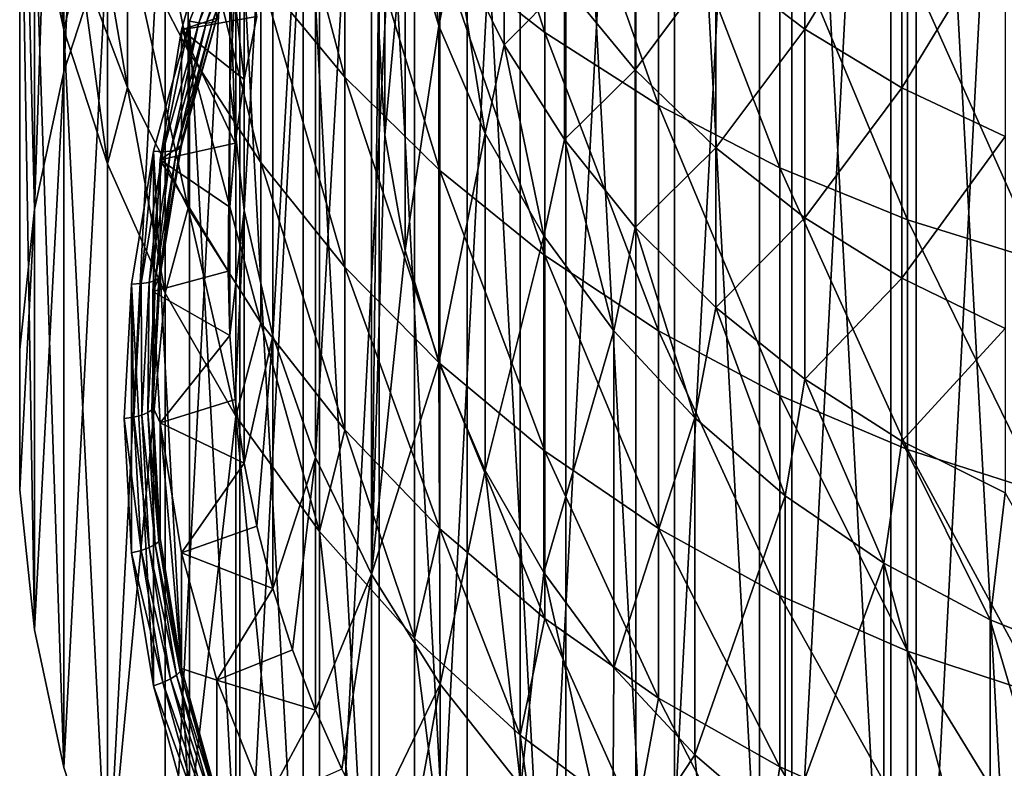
# Model space of a CAD drawing. Header units: metres. Extents: x -22 to 72, y -222 to 22.
# Tile 3 of 256: x -12 to -4, y -213 to -207. Entities that reach past the tile are written whole.
import ezdxf

# ---------------------------------------------------------------- set-up
doc = ezdxf.new("R2010")
doc.units = ezdxf.units.M
doc.layers.add('solid_509499_SW0002', color=7, linetype='CONTINUOUS')

msp = doc.modelspace()

# ---------------------------------------------------------------- linework, layer by layer
at = {"layer": 'solid_509499_SW0002'}
for points in [[(-4.732205, -220.950424, 232.51416), (-4.732205, -199.69751, 226.620209), (-3.59238, -199.290726, 226.507401)], [(-3.59238, -221.357208, 232.626968), (-4.732205, -220.950424, 232.51416), (-3.59238, -199.290726, 226.507401)], [(-5.823562, -220.43457, 232.371094), (-5.823562, -200.213364, 226.76326), (-4.732205, -199.69751, 226.620209)], [(-4.732205, -220.950424, 232.51416), (-5.823562, -220.43457, 232.371094), (-4.732205, -199.69751, 226.620209)], [(-11.616932, -207.425552, 228.763382), (-11.616925, -201.279053, 250.92688), (-11.253026, -200.161392, 250.616928)], [(-11.616932, -207.425552, 228.763382), (-11.253026, -200.161392, 250.616928), (-11.25301, -206.307846, 228.453415)], [(-3.434245, -220.499939, 232.424606), (-3.434245, -200.129776, 226.775452), (-4.520238, -200.531494, 226.886856)], [(-6.855214, -219.814926, 232.199265), (-6.855214, -200.833008, 226.935104), (-5.823562, -200.213364, 226.76326)], [(-5.823562, -220.43457, 232.371094), (-6.855214, -219.814926, 232.199265), (-5.823562, -200.213364, 226.76326)], [(-4.520238, -220.098236, 232.313202), (-4.520238, -200.531494, 226.886856), (-5.556703, -201.04039, 227.027985)], [(-3.434245, -220.499939, 232.424606), (-4.520238, -200.531494, 226.886856), (-4.520238, -220.098236, 232.313202)], [(-7.816522, -219.09787, 232.000397), (-7.816522, -201.550064, 227.133957), (-6.855214, -200.833008, 226.935104)], [(-6.855214, -219.814926, 232.199265), (-7.816522, -219.09787, 232.000397), (-6.855214, -200.833008, 226.935104)], [(-5.556703, -219.58934, 232.172073), (-5.556703, -201.04039, 227.027985), (-6.532316, -201.650909, 227.197296)], [(-4.520238, -220.098236, 232.313202), (-5.556703, -201.04039, 227.027985), (-5.556703, -219.58934, 232.172073)], [(-11.861629, -208.572983, 229.081589), (-11.86162, -202.426437, 251.245071), (-11.616925, -201.279053, 250.92688)], [(-11.861629, -208.572983, 229.081589), (-11.616925, -201.279053, 250.92688), (-11.616932, -207.425552, 228.763382)], [(-8.697567, -218.290833, 231.776581), (-8.697567, -202.357117, 227.357773), (-7.816522, -201.550064, 227.133957)], [(-7.816522, -219.09787, 232.000397), (-8.697567, -218.290833, 231.776581), (-7.816522, -201.550064, 227.133957)], [(-6.532316, -218.978806, 232.002747), (-6.532316, -201.650909, 227.197296), (-7.436329, -202.356354, 227.392944)], [(-5.556703, -219.58934, 232.172073), (-6.532316, -201.650909, 227.197296), (-6.532316, -218.978806, 232.002747)], [(-9.055966, -202.356857, 240.329483), (-9.055966, -211.610123, 242.895645), (-9.521989, -210.639481, 242.626465)], [(-9.055966, -202.356857, 240.329483), (-9.521989, -210.639481, 242.626465), (-9.521989, -203.327499, 240.598663)], [(-9.489309, -217.4021, 231.530121), (-9.489309, -203.24585, 227.604248), (-8.697567, -202.357117, 227.357773)], [(-8.697567, -218.290833, 231.776581), (-9.489309, -217.4021, 231.530121), (-8.697567, -202.357117, 227.357773)], [(-9.055966, -202.356857, 240.329483), (-9.000001, -206.98349, 241.612564), (-9.055966, -211.610123, 242.895645)], [(-7.436329, -218.273376, 231.807114), (-7.436329, -202.356354, 227.392944), (-8.25888, -203.148987, 227.612747)], [(-6.532316, -218.978806, 232.002747), (-7.436329, -202.356354, 227.392944), (-7.436329, -218.273376, 231.807114)], [(-11.861629, -208.572983, 229.081589), (-11.984598, -203.591797, 251.568253), (-11.86162, -202.426437, 251.245071)], [(-8.25888, -217.480743, 231.587296), (-8.25888, -203.148987, 227.612747), (-8.990954, -204.020142, 227.854355)], [(-7.436329, -218.273376, 231.807114), (-8.25888, -203.148987, 227.612747), (-8.25888, -217.480743, 231.587296)], [(-10.183717, -216.440704, 231.263504), (-10.183717, -204.207245, 227.870865), (-9.489309, -203.24585, 227.604248)], [(-9.489309, -217.4021, 231.530121), (-10.183717, -216.440704, 231.263504), (-9.489309, -203.24585, 227.604248)], [(-9.521989, -203.327499, 240.598663), (-9.521989, -210.639481, 242.626465), (-9.876399, -209.625885, 242.345367)], [(-9.521989, -203.327499, 240.598663), (-9.876399, -209.625885, 242.345367), (-9.876399, -204.341095, 240.879761)], [(-11.984599, -210.909607, 229.729599), (-11.984598, -204.763168, 251.893112), (-11.984598, -203.591797, 251.568253)], [(-11.984599, -209.738327, 229.40477), (-11.984598, -203.591797, 251.568253), (-11.861629, -208.572983, 229.081589)], [(-11.984599, -210.909607, 229.729599), (-11.984598, -203.591797, 251.568253), (-11.984599, -209.738327, 229.40477)], [(-8.990954, -216.609589, 231.345703), (-8.990954, -204.020142, 227.854355), (-9.624503, -204.960236, 228.115067)], [(-8.25888, -217.480743, 231.587296), (-8.990954, -204.020142, 227.854355), (-8.990954, -216.609589, 231.345703)], [(-10.773621, -215.416565, 230.979477), (-10.773621, -205.231384, 228.154877), (-10.183717, -204.207245, 227.870865)], [(-10.183717, -216.440704, 231.263504), (-10.773621, -215.416565, 230.979477), (-10.183717, -204.207245, 227.870865)], [(-9.876399, -204.341095, 240.879761), (-9.876399, -209.625885, 242.345367), (-10.114983, -208.581375, 242.055695)], [(-9.876399, -204.341095, 240.879761), (-10.114983, -208.581375, 242.055695), (-10.114983, -205.385605, 241.169434)], [(-7.61272, -207.099518, 268.403503), (-7.61272, -205.023544, 271.684753), (-8.485281, -204.369446, 271.240265)], [(-8.485281, -206.417709, 268.002808), (-7.61272, -207.099518, 268.403503), (-8.485281, -204.369446, 271.240265)], [(-11.861629, -212.074951, 230.05278), (-11.984598, -204.763168, 251.893112), (-11.984599, -210.909607, 229.729599)], [(-11.861629, -212.074951, 230.05278), (-11.86162, -205.928528, 252.216293), (-11.984598, -204.763168, 251.893112)], [(-10.583055, -207.252441, 260.058563), (-10.583055, -205.722488, 263.367737), (-11.086555, -204.771362, 262.889557)], [(-11.086555, -206.272049, 259.643707), (-10.583055, -207.252441, 260.058563), (-11.086555, -204.771362, 262.889557)], [(-9.276126, -207.470032, 264.246277), (-9.276126, -205.665451, 267.560669), (-9.977635, -204.849976, 267.081421)], [(-9.977635, -206.624939, 263.821411), (-9.276126, -207.470032, 264.246277), (-9.977635, -204.849976, 267.081421)], [(-9.624503, -215.669479, 231.084991), (-9.624503, -204.960236, 228.115067), (-10.152619, -205.95903, 228.392044)], [(-8.990954, -216.609589, 231.345703), (-9.624503, -204.960236, 228.115067), (-9.624503, -215.669479, 231.084991)], [(-6.666843, -207.7043, 268.758972), (-6.666843, -205.603775, 272.079041), (-7.61272, -205.023544, 271.684753)], [(-7.61272, -207.099518, 268.403503), (-6.666843, -207.7043, 268.758972), (-7.61272, -205.023544, 271.684753)], [(-8.943407, -207.954544, 241.881866), (-9.000001, -206.98349, 241.612564), (-8.94341, -205.148514, 251.999969)], [(-8.943407, -207.954544, 241.881866), (-8.94341, -205.148514, 251.999969), (-8.774351, -206.107346, 252.265884)], [(-11.086555, -207.557037, 256.30658), (-11.086555, -206.272049, 259.643707), (-11.483284, -205.250931, 259.211609)], [(-11.483284, -206.509811, 255.942245), (-11.086555, -207.557037, 256.30658), (-11.483284, -205.250931, 259.211609)], [(-11.25301, -214.340103, 230.680954), (-11.25301, -206.307846, 228.453415), (-10.773621, -205.231384, 228.154877)], [(-10.773621, -215.416565, 230.979477), (-11.25301, -214.340103, 230.680954), (-10.773621, -205.231384, 228.154877)], [(-5.446568, -207.06987, 264.045105), (-6.189295, -206.506226, 263.761719), (-5.446568, -205.279312, 267.33374)], [(-5.446568, -207.06987, 264.045105), (-5.446568, -205.279312, 267.33374), (-4.639985, -205.750793, 267.61084)], [(-11.86162, -205.928528, 252.216293), (-11.616925, -207.075928, 252.534485), (-11.769423, -205.430908, 255.56691)], [(-11.616925, -207.075928, 252.534485), (-11.483284, -206.509811, 255.942245), (-11.769423, -205.430908, 255.56691)], [(-10.114983, -205.385605, 241.169434), (-10.234968, -206.448776, 241.464279), (-10.114984, -207.490112, 233.580841)], [(-10.114983, -205.385605, 241.169434), (-10.114983, -208.581375, 242.055695), (-10.234968, -207.518204, 241.760849)], [(-10.114983, -205.385605, 241.169434), (-10.234968, -207.518204, 241.760849), (-10.234968, -206.448776, 241.464279)], [(-10.114983, -205.385605, 241.169434), (-10.114984, -207.490112, 233.580841), (-10.010345, -206.964615, 233.435104)], [(-8.49495, -207.041885, 252.525055), (-8.774351, -206.107346, 252.265884), (-8.67195, -205.493866, 255.588806)], [(-8.49495, -207.041885, 252.525055), (-8.67195, -205.493866, 255.588806), (-8.36079, -206.366089, 255.892242)], [(-5.656761, -208.226257, 269.065735), (-5.656761, -206.104523, 272.419312), (-6.666843, -205.603775, 272.079041)], [(-6.666843, -207.7043, 268.758972), (-5.656761, -208.226257, 269.065735), (-6.666843, -205.603775, 272.079041)], [(-8.485281, -208.249634, 264.638184), (-8.485281, -206.417709, 268.002808), (-9.276126, -205.665451, 267.560669)], [(-9.276126, -207.470032, 264.246277), (-8.485281, -208.249634, 264.638184), (-9.276126, -205.665451, 267.560669)], [(-9.977635, -208.182678, 260.452209), (-9.977635, -206.624939, 263.821411), (-10.583055, -205.722488, 263.367737)], [(-10.583055, -207.252441, 260.058563), (-9.977635, -208.182678, 260.452209), (-10.583055, -205.722488, 263.367737)], [(-4.639985, -207.558487, 264.290741), (-5.446568, -207.06987, 264.045105), (-4.639985, -205.750793, 267.61084)], [(-4.639985, -207.558487, 264.290741), (-4.639985, -205.750793, 267.61084), (-3.779002, -206.144318, 267.842133)], [(-11.616932, -213.222382, 230.370987), (-11.86162, -205.928528, 252.216293), (-11.861629, -212.074951, 230.05278)], [(-11.616932, -213.222382, 230.370987), (-11.616925, -207.075928, 252.534485), (-11.86162, -205.928528, 252.216293)], [(-7.951608, -207.201416, 256.182861), (-8.36079, -206.366089, 255.892242), (-7.951608, -205.925293, 259.496979)], [(-7.951608, -207.201416, 256.182861), (-7.951608, -205.925293, 259.496979), (-7.449201, -206.69429, 259.822388)], [(-6.859458, -207.408752, 260.124725), (-7.449201, -206.69429, 259.822388), (-6.859458, -205.874115, 263.44397)], [(-6.859458, -207.408752, 260.124725), (-6.859458, -205.874115, 263.44397), (-6.189295, -206.506226, 263.761719)], [(-10.342755, -206.016724, 232.523651), (-10.637344, -207.076157, 232.817459), (-10.342736, -206.978729, 229.054565)], [(-10.010345, -206.964615, 233.435104), (-10.637344, -207.076157, 232.817459), (-10.342755, -206.016724, 232.523651)], [(-10.152619, -214.6707, 230.808014), (-10.152619, -205.95903, 228.392044), (-10.569496, -207.005524, 228.682266)], [(-10.494112, -207.016693, 228.733658), (-10.569496, -207.005524, 228.682266), (-10.152619, -205.95903, 228.392044)], [(-10.080209, -205.977646, 228.445511), (-10.494112, -207.016693, 228.733658), (-10.152619, -205.95903, 228.392044)], [(-10.430599, -207.019547, 228.800552), (-10.494112, -207.016693, 228.733658), (-10.080209, -205.977646, 228.445511)], [(-10.019201, -205.986801, 228.514145), (-10.430599, -207.019547, 228.800552), (-10.080209, -205.977646, 228.445511)], [(-10.38266, -207.013901, 228.879211), (-10.430599, -207.019547, 228.800552), (-10.019201, -205.986801, 228.514145)], [(-9.973152, -205.985901, 228.594116), (-10.38266, -207.013901, 228.879211), (-10.019201, -205.986801, 228.514145)], [(-10.352844, -207.000046, 228.965439), (-10.38266, -207.013901, 228.879211), (-9.973152, -205.985901, 228.594116)], [(-9.944512, -205.974991, 228.681168), (-10.342736, -206.978729, 229.054565), (-10.352844, -207.000046, 228.965439)], [(-9.944512, -205.974991, 228.681168), (-10.352844, -207.000046, 228.965439), (-9.973152, -205.985901, 228.594116)], [(-9.624503, -215.669479, 231.084991), (-10.152619, -205.95903, 228.392044), (-10.152619, -214.6707, 230.808014)], [(-8.774338, -208.913391, 242.147766), (-8.943407, -207.954544, 241.881866), (-8.774351, -206.107346, 252.265884)], [(-8.774338, -208.913391, 242.147766), (-8.774351, -206.107346, 252.265884), (-8.49495, -207.041885, 252.525055)], [(-4.592201, -208.660339, 269.320831), (-4.592201, -206.520966, 272.702301), (-5.656761, -206.104523, 272.419312)], [(-5.656761, -208.226257, 269.065735), (-4.592201, -208.660339, 269.320831), (-5.656761, -206.104523, 272.419312)], [(-3.779002, -207.966309, 264.495758), (-4.639985, -207.558487, 264.290741), (-3.779002, -206.144318, 267.842133)], [(-11.616932, -213.222382, 230.370987), (-11.616932, -207.425552, 228.763382), (-11.25301, -206.307846, 228.453415)], [(-11.25301, -214.340103, 230.680954), (-11.616932, -213.222382, 230.370987), (-11.25301, -206.307846, 228.453415)], [(-10.583055, -208.562485, 256.656372), (-10.583055, -207.252441, 260.058563), (-11.086555, -206.272049, 259.643707)], [(-11.086555, -207.557037, 256.30658), (-10.583055, -208.562485, 256.656372), (-11.086555, -206.272049, 259.643707)], [(-8.10872, -207.940414, 252.774231), (-8.49495, -207.041885, 252.525055), (-8.36079, -206.366089, 255.892242)], [(-7.61272, -208.956207, 264.993408), (-7.61272, -207.099518, 268.403503), (-8.485281, -206.417709, 268.002808)], [(-8.485281, -208.249634, 264.638184), (-7.61272, -208.956207, 264.993408), (-8.485281, -206.417709, 268.002808)], [(-8.10872, -207.940414, 252.774231), (-8.36079, -206.366089, 255.892242), (-7.951608, -207.201416, 256.182861)], [(-11.616925, -207.075928, 252.534485), (-11.253026, -208.193573, 252.844437), (-11.483284, -206.509811, 255.942245)], [(-11.253026, -208.193573, 252.844437), (-11.086555, -207.557037, 256.30658), (-11.483284, -206.509811, 255.942245)], [(-10.234968, -206.448776, 241.464279), (-10.234969, -208.553284, 233.875687), (-10.189905, -208.020004, 233.727798)], [(-10.234968, -206.448776, 241.464279), (-10.234968, -207.518204, 241.760849), (-10.234969, -208.553284, 233.875687)], [(-10.234968, -206.448776, 241.464279), (-10.189905, -208.020004, 233.727798), (-10.114984, -207.490112, 233.580841)], [(-6.189295, -208.060287, 260.400421), (-6.859458, -207.408752, 260.124725), (-6.189295, -206.506226, 263.761719)], [(-6.189295, -208.060287, 260.400421), (-6.189295, -206.506226, 263.761719), (-5.446568, -207.06987, 264.045105)], [(-3.483416, -209.002365, 269.521851), (-3.483416, -206.849106, 272.925262), (-4.592201, -206.520966, 272.702301)], [(-4.592201, -208.660339, 269.320831), (-3.483416, -209.002365, 269.521851), (-4.592201, -206.520966, 272.702301)], [(-9.276126, -209.053772, 260.820831), (-9.276126, -207.470032, 264.246277), (-9.977635, -206.624939, 263.821411)], [(-9.977635, -208.182678, 260.452209), (-9.276126, -209.053772, 260.820831), (-9.977635, -206.624939, 263.821411)], [(-7.449201, -207.990051, 256.457214), (-7.951608, -207.201416, 256.182861), (-7.449201, -206.69429, 259.822388)], [(-7.449201, -207.990051, 256.457214), (-7.449201, -206.69429, 259.822388), (-6.859458, -207.408752, 260.124725)], [(-10.352844, -207.000046, 228.965439), (-10.637356, -208.038269, 229.348404), (-10.647747, -208.060608, 229.259567)], [(-10.352844, -207.000046, 228.965439), (-10.647747, -208.060608, 229.259567), (-10.38266, -207.013901, 228.879211)], [(-10.637344, -207.076157, 232.817459), (-10.637356, -208.038269, 229.348404), (-10.342736, -206.978729, 229.054565)], [(-10.352844, -207.000046, 228.965439), (-10.342736, -206.978729, 229.054565), (-10.637356, -208.038269, 229.348404)], [(-10.010345, -206.964615, 233.435104), (-10.114984, -207.490112, 233.580841), (-10.637344, -207.076157, 232.817459)], [(-9.055966, -211.610123, 242.895645), (-9.000001, -206.98349, 241.612564), (-8.943407, -207.954544, 241.881866)], [(-11.25301, -214.340103, 230.680954), (-11.616925, -207.075928, 252.534485), (-11.616932, -213.222382, 230.370987)], [(-11.25301, -214.340103, 230.680954), (-11.253026, -208.193573, 252.844437), (-11.616925, -207.075928, 252.534485)], [(-10.569496, -213.624191, 230.517792), (-10.569496, -207.005524, 228.682266), (-10.870566, -208.088272, 228.982544)], [(-10.793039, -208.091721, 229.031799), (-10.870566, -208.088272, 228.982544), (-10.569496, -207.005524, 228.682266)], [(-10.637344, -207.076157, 232.817459), (-10.815416, -208.159531, 233.117905), (-10.637356, -208.038269, 229.348404)], [(-10.189905, -208.020004, 233.727798), (-10.815416, -208.159531, 233.117905), (-10.637344, -207.076157, 232.817459)], [(-10.494112, -207.016693, 228.733658), (-10.793039, -208.091721, 229.031799), (-10.569496, -207.005524, 228.682266)], [(-10.727718, -208.088089, 229.096893), (-10.793039, -208.091721, 229.031799), (-10.494112, -207.016693, 228.733658)], [(-10.430599, -207.019547, 228.800552), (-10.727718, -208.088089, 229.096893), (-10.494112, -207.016693, 228.733658)], [(-10.678412, -208.07753, 229.174179), (-10.727718, -208.088089, 229.096893), (-10.430599, -207.019547, 228.800552)], [(-10.38266, -207.013901, 228.879211), (-10.678412, -208.07753, 229.174179), (-10.430599, -207.019547, 228.800552)], [(-10.647747, -208.060608, 229.259567), (-10.678412, -208.07753, 229.174179), (-10.38266, -207.013901, 228.879211)], [(-10.114984, -207.490112, 233.580841), (-10.189905, -208.020004, 233.727798), (-10.637344, -207.076157, 232.817459)], [(-10.152619, -214.6707, 230.808014), (-10.569496, -207.005524, 228.682266), (-10.569496, -213.624191, 230.517792)], [(-8.494935, -209.847931, 242.406937), (-8.774338, -208.913391, 242.147766), (-8.49495, -207.041885, 252.525055)], [(-8.494935, -209.847931, 242.406937), (-8.49495, -207.041885, 252.525055), (-8.10872, -207.940414, 252.774231)], [(-5.446568, -208.641296, 260.646271), (-6.189295, -208.060287, 260.400421), (-5.446568, -207.06987, 264.045105)], [(-5.446568, -208.641296, 260.646271), (-5.446568, -207.06987, 264.045105), (-4.639985, -207.558487, 264.290741)], [(-6.666843, -209.582977, 265.308502), (-6.666843, -207.7043, 268.758972), (-7.61272, -207.099518, 268.403503)], [(-7.61272, -208.956207, 264.993408), (-6.666843, -209.582977, 265.308502), (-7.61272, -207.099518, 268.403503)], [(-7.620518, -208.791626, 253.0103), (-8.10872, -207.940414, 252.774231), (-7.951608, -207.201416, 256.182861)], [(-7.620518, -208.791626, 253.0103), (-7.951608, -207.201416, 256.182861), (-7.449201, -207.990051, 256.457214)], [(-9.977635, -209.516479, 256.988251), (-9.977635, -208.182678, 260.452209), (-10.583055, -207.252441, 260.058563)], [(-10.583055, -208.562485, 256.656372), (-9.977635, -209.516479, 256.988251), (-10.583055, -207.252441, 260.058563)], [(-6.859458, -208.722778, 256.712128), (-7.449201, -207.990051, 256.457214), (-6.859458, -207.408752, 260.124725)], [(-6.859458, -208.722778, 256.712128), (-6.859458, -207.408752, 260.124725), (-6.189295, -208.060287, 260.400421)], [(-11.861629, -212.074951, 230.05278), (-11.861629, -208.572983, 229.081589), (-11.616932, -207.425552, 228.763382)], [(-11.616932, -213.222382, 230.370987), (-11.861629, -212.074951, 230.05278), (-11.616932, -207.425552, 228.763382)], [(-8.485281, -209.857346, 261.160858), (-8.485281, -208.249634, 264.638184), (-9.276126, -207.470032, 264.246277)], [(-9.276126, -209.053772, 260.820831), (-8.485281, -209.857346, 261.160858), (-9.276126, -207.470032, 264.246277)], [(-11.253026, -208.193573, 252.844437), (-10.773655, -209.27002, 253.14296), (-11.086555, -207.557037, 256.30658)], [(-10.773655, -209.27002, 253.14296), (-10.583055, -208.562485, 256.656372), (-11.086555, -207.557037, 256.30658)], [(-10.234968, -207.518204, 241.760849), (-10.234969, -209.622696, 234.172256), (-10.25, -209.087997, 234.023972)], [(-10.234968, -207.518204, 241.760849), (-10.25, -209.087997, 234.023972), (-10.234969, -208.553284, 233.875687)], [(-10.234968, -207.518204, 241.760849), (-10.114983, -208.581375, 242.055695), (-10.234969, -209.622696, 234.172256)], [(-4.639985, -209.144928, 260.859406), (-5.446568, -208.641296, 260.646271), (-4.639985, -207.558487, 264.290741)], [(-4.639985, -209.144928, 260.859406), (-4.639985, -207.558487, 264.290741), (-3.779002, -207.966309, 264.495758)], [(-5.656761, -210.123886, 265.580444), (-5.656761, -208.226257, 269.065735), (-6.666843, -207.7043, 268.758972)], [(-6.666843, -209.582977, 265.308502), (-5.656761, -210.123886, 265.580444), (-6.666843, -207.7043, 268.758972)], [(-9.055966, -211.610123, 242.895645), (-8.943407, -207.954544, 241.881866), (-8.774338, -208.913391, 242.147766)], [(-8.108706, -210.746445, 242.656128), (-8.494935, -209.847931, 242.406937), (-8.10872, -207.940414, 252.774231)], [(-8.108706, -210.746445, 242.656128), (-8.10872, -207.940414, 252.774231), (-7.620518, -208.791626, 253.0103)], [(-3.779002, -209.565308, 261.037292), (-4.639985, -209.144928, 260.859406), (-3.779002, -207.966309, 264.495758)], [(-10.647747, -208.060608, 229.259567), (-10.815425, -209.121658, 229.648849), (-10.825992, -209.145065, 229.560303)], [(-10.647747, -208.060608, 229.259567), (-10.825992, -209.145065, 229.560303), (-10.678412, -208.07753, 229.174179)], [(-10.815416, -208.159531, 233.117905), (-10.815425, -209.121658, 229.648849), (-10.637356, -208.038269, 229.348404)], [(-10.647747, -208.060608, 229.259567), (-10.637356, -208.038269, 229.348404), (-10.815425, -209.121658, 229.648849)], [(-10.189905, -208.020004, 233.727798), (-10.234969, -208.553284, 233.875687), (-10.815416, -208.159531, 233.117905)], [(-7.036483, -209.584808, 253.23027), (-7.620518, -208.791626, 253.0103), (-7.449201, -207.990051, 256.457214)], [(-7.036483, -209.584808, 253.23027), (-7.449201, -207.990051, 256.457214), (-6.859458, -208.722778, 256.712128)], [(-6.189295, -209.390976, 256.94458), (-6.859458, -208.722778, 256.712128), (-6.189295, -208.060287, 260.400421)], [(-6.189295, -209.390976, 256.94458), (-6.189295, -208.060287, 260.400421), (-5.446568, -208.641296, 260.646271)], [(-10.870566, -212.541443, 230.217514), (-10.870566, -208.088272, 228.982544), (-11.052545, -209.19545, 229.289581)], [(-10.973716, -209.190979, 229.336655), (-11.052545, -209.19545, 229.289581), (-10.870566, -208.088272, 228.982544)], [(-10.793039, -208.091721, 229.031799), (-10.973716, -209.190979, 229.336655), (-10.870566, -208.088272, 228.982544)], [(-10.907301, -209.180695, 229.399887), (-10.973716, -209.190979, 229.336655), (-10.793039, -208.091721, 229.031799)], [(-10.727718, -208.088089, 229.096893), (-10.907301, -209.180695, 229.399887), (-10.793039, -208.091721, 229.031799)], [(-10.85717, -209.165115, 229.475784), (-10.907301, -209.180695, 229.399887), (-10.727718, -208.088089, 229.096893)], [(-10.569496, -213.624191, 230.517792), (-10.870566, -208.088272, 228.982544), (-10.870566, -212.541443, 230.217514)], [(-10.678412, -208.07753, 229.174179), (-10.85717, -209.165115, 229.475784), (-10.727718, -208.088089, 229.096893)], [(-10.825992, -209.145065, 229.560303), (-10.85717, -209.165115, 229.475784), (-10.678412, -208.07753, 229.174179)], [(-11.25301, -214.340103, 230.680954), (-10.773655, -209.27002, 253.14296), (-11.253026, -208.193573, 252.844437)], [(-10.815416, -208.159531, 233.117905), (-10.875, -209.25502, 233.421707), (-10.815425, -209.121658, 229.648849)], [(-10.25, -209.087997, 234.023972), (-10.875, -209.25502, 233.421707), (-10.815416, -208.159531, 233.117905)], [(-10.234969, -208.553284, 233.875687), (-10.25, -209.087997, 234.023972), (-10.815416, -208.159531, 233.117905)], [(-9.276126, -210.409836, 257.299042), (-9.276126, -209.053772, 260.820831), (-9.977635, -208.182678, 260.452209)], [(-9.977635, -209.516479, 256.988251), (-9.276126, -210.409836, 257.299042), (-9.977635, -208.182678, 260.452209)], [(-4.592201, -210.57373, 265.80658), (-4.592201, -208.660339, 269.320831), (-5.656761, -208.226257, 269.065735)], [(-5.656761, -210.123886, 265.580444), (-4.592201, -210.57373, 265.80658), (-5.656761, -208.226257, 269.065735)], [(-7.61272, -210.585663, 261.469055), (-7.61272, -208.956207, 264.993408), (-8.485281, -208.249634, 264.638184)], [(-8.485281, -209.857346, 261.160858), (-7.61272, -210.585663, 261.469055), (-8.485281, -208.249634, 264.638184)], [(-11.984599, -210.909607, 229.729599), (-11.984599, -209.738327, 229.40477), (-11.861629, -208.572983, 229.081589)], [(-11.861629, -212.074951, 230.05278), (-11.984599, -210.909607, 229.729599), (-11.861629, -208.572983, 229.081589)], [(-10.773655, -209.27002, 253.14296), (-10.183731, -210.294189, 253.427002), (-10.583055, -208.562485, 256.656372)], [(-10.183731, -210.294189, 253.427002), (-9.977635, -209.516479, 256.988251), (-10.583055, -208.562485, 256.656372)], [(-10.114983, -208.581375, 242.055695), (-10.189905, -210.155991, 234.32016), (-10.234969, -209.622696, 234.172256)], [(-10.114983, -208.581375, 242.055695), (-10.114984, -210.685883, 234.467102), (-10.189905, -210.155991, 234.32016)], [(-10.114983, -208.581375, 242.055695), (-9.876399, -209.625885, 242.345367), (-10.114984, -210.685883, 234.467102)], [(-5.446568, -209.986832, 257.151886), (-6.189295, -209.390976, 256.94458), (-5.446568, -208.641296, 260.646271)], [(-5.446568, -209.986832, 257.151886), (-5.446568, -208.641296, 260.646271), (-4.639985, -209.144928, 260.859406)], [(-6.363961, -210.309998, 253.431381), (-7.036483, -209.584808, 253.23027), (-6.859458, -208.722778, 256.712128)], [(-6.363961, -210.309998, 253.431381), (-6.859458, -208.722778, 256.712128), (-6.189295, -209.390976, 256.94458)], [(-3.483416, -210.928192, 265.984772), (-3.483416, -209.002365, 269.521851), (-4.592201, -208.660339, 269.320831)], [(-4.592201, -210.57373, 265.80658), (-3.483416, -210.928192, 265.984772), (-4.592201, -208.660339, 269.320831)], [(-7.620488, -211.597672, 242.892197), (-8.108706, -210.746445, 242.656128), (-7.620518, -208.791626, 253.0103)], [(-7.620488, -211.597672, 242.892197), (-7.620518, -208.791626, 253.0103), (-7.036483, -209.584808, 253.23027)], [(-9.055966, -211.610123, 242.895645), (-8.774338, -208.913391, 242.147766), (-8.494935, -209.847931, 242.406937)], [(-6.666843, -211.231705, 261.742462), (-6.666843, -209.582977, 265.308502), (-7.61272, -208.956207, 264.993408)], [(-7.61272, -210.585663, 261.469055), (-6.666843, -211.231705, 261.742462), (-7.61272, -208.956207, 264.993408)], [(-10.25, -209.087997, 234.023972), (-10.234969, -209.622696, 234.172256), (-10.875, -209.25502, 233.421707)], [(-10.875, -209.25502, 233.421707), (-10.875, -210.217072, 229.952637), (-10.815425, -209.121658, 229.648849)], [(-10.825992, -209.145065, 229.560303), (-10.815425, -209.121658, 229.648849), (-10.875, -210.217072, 229.952637)], [(-8.485281, -211.233948, 257.585754), (-8.485281, -209.857346, 261.160858), (-9.276126, -209.053772, 260.820831)], [(-9.276126, -210.409836, 257.299042), (-8.485281, -211.233948, 257.585754), (-9.276126, -209.053772, 260.820831)], [(-11.052545, -211.434265, 229.910461), (-11.052545, -209.19545, 229.289581), (-11.113423, -210.314865, 229.600021)], [(-11.034163, -210.302429, 229.644882), (-11.113423, -210.314865, 229.600021), (-11.052545, -209.19545, 229.289581)], [(-10.973716, -209.190979, 229.336655), (-11.034163, -210.302429, 229.644882), (-11.052545, -209.19545, 229.289581)], [(-10.870566, -212.541443, 230.217514), (-11.052545, -209.19545, 229.289581), (-11.052545, -211.434265, 229.910461)], [(-10.967381, -210.2854, 229.706253), (-11.034163, -210.302429, 229.644882), (-10.973716, -209.190979, 229.336655)], [(-10.907301, -209.180695, 229.399887), (-10.967381, -210.2854, 229.706253), (-10.973716, -209.190979, 229.336655)], [(-10.916974, -210.26474, 229.780746), (-10.967381, -210.2854, 229.706253), (-10.907301, -209.180695, 229.399887)], [(-10.85717, -209.165115, 229.475784), (-10.916974, -210.26474, 229.780746), (-10.907301, -209.180695, 229.399887)], [(-10.885625, -210.241547, 229.86438), (-10.916974, -210.26474, 229.780746), (-10.85717, -209.165115, 229.475784)], [(-10.825992, -209.145065, 229.560303), (-10.875, -210.217072, 229.952637), (-10.885625, -210.241547, 229.86438)], [(-10.825992, -209.145065, 229.560303), (-10.885625, -210.241547, 229.86438), (-10.85717, -209.165115, 229.475784)], [(-4.639985, -210.503342, 257.331573), (-5.446568, -209.986832, 257.151886), (-4.639985, -209.144928, 260.859406)], [(-4.639985, -210.503342, 257.331573), (-4.639985, -209.144928, 260.859406), (-3.779002, -209.565308, 261.037292)], [(-10.773621, -215.416565, 230.979477), (-10.773655, -209.27002, 253.14296), (-11.25301, -214.340103, 230.680954)], [(-10.875, -209.25502, 233.421707), (-10.815416, -210.35051, 233.72551), (-10.875, -210.217072, 229.952637)], [(-10.234969, -209.622696, 234.172256), (-10.815416, -210.35051, 233.72551), (-10.875, -209.25502, 233.421707)], [(-10.773621, -215.416565, 230.979477), (-10.183731, -210.294189, 253.427002), (-10.773655, -209.27002, 253.14296)], [(-5.611408, -210.958054, 253.611099), (-6.363961, -210.309998, 253.431381), (-6.189295, -209.390976, 256.94458)], [(-5.611408, -210.958054, 253.611099), (-6.189295, -209.390976, 256.94458), (-5.446568, -209.986832, 257.151886)], [(-10.183731, -210.294189, 253.427002), (-9.489309, -211.255615, 253.693619), (-9.977635, -209.516479, 256.988251)], [(-9.489309, -211.255615, 253.693619), (-9.276126, -210.409836, 257.299042), (-9.977635, -209.516479, 256.988251)], [(-10.234969, -209.622696, 234.172256), (-10.189905, -210.155991, 234.32016), (-10.815416, -210.35051, 233.72551)], [(-7.036465, -212.390839, 243.112152), (-7.620488, -211.597672, 242.892197), (-7.036483, -209.584808, 253.23027)], [(-7.036465, -212.390839, 243.112152), (-7.036483, -209.584808, 253.23027), (-6.363961, -210.309998, 253.431381)], [(-5.656761, -211.789261, 261.978394), (-5.656761, -210.123886, 265.580444), (-6.666843, -209.582977, 265.308502)], [(-6.666843, -211.231705, 261.742462), (-5.656761, -211.789261, 261.978394), (-6.666843, -209.582977, 265.308502)], [(-3.779002, -210.934464, 257.481567), (-4.639985, -210.503342, 257.331573), (-3.779002, -209.565308, 261.037292)], [(-9.876399, -209.625885, 242.345367), (-10.010345, -211.211365, 234.612839), (-10.114984, -210.685883, 234.467102)], [(-9.876399, -209.625885, 242.345367), (-9.876396, -211.730392, 234.756775), (-10.010345, -211.211365, 234.612839)], [(-9.876399, -209.625885, 242.345367), (-9.521989, -210.639481, 242.626465), (-9.876396, -211.730392, 234.756775)], [(-9.055966, -211.610123, 242.895645), (-8.494935, -209.847931, 242.406937), (-8.483806, -212.526459, 243.149765)], [(-8.483806, -212.526459, 243.149765), (-8.494935, -209.847931, 242.406937), (-8.108706, -210.746445, 242.656128)], [(-7.61272, -211.980881, 257.845612), (-7.61272, -210.585663, 261.469055), (-8.485281, -209.857346, 261.160858)], [(-8.485281, -211.233948, 257.585754), (-7.61272, -211.980881, 257.845612), (-8.485281, -209.857346, 261.160858)], [(-4.788289, -211.520844, 253.767181), (-5.611408, -210.958054, 253.611099), (-5.446568, -209.986832, 257.151886)], [(-4.788289, -211.520844, 253.767181), (-5.446568, -209.986832, 257.151886), (-4.639985, -210.503342, 257.331573)], [(-10.189905, -210.155991, 234.32016), (-10.114984, -210.685883, 234.467102), (-10.815416, -210.35051, 233.72551)], [(-4.592201, -212.25296, 262.174591), (-4.592201, -210.57373, 265.80658), (-5.656761, -210.123886, 265.580444)], [(-5.656761, -211.789261, 261.978394), (-4.592201, -212.25296, 262.174591), (-5.656761, -210.123886, 265.580444)], [(-10.916974, -210.26474, 229.780746), (-10.85717, -211.36438, 230.085709), (-10.967381, -210.2854, 229.706253)], [(-10.885625, -210.241547, 229.86438), (-10.825992, -211.338028, 230.168472), (-10.916974, -210.26474, 229.780746)], [(-10.825992, -211.338028, 230.168472), (-10.85717, -211.36438, 230.085709), (-10.916974, -210.26474, 229.780746)], [(-10.885625, -210.241547, 229.86438), (-10.875, -210.217072, 229.952637), (-10.815425, -211.312485, 230.256424)], [(-10.885625, -210.241547, 229.86438), (-10.815425, -211.312485, 230.256424), (-10.825992, -211.338028, 230.168472)], [(-10.815416, -210.35051, 233.72551), (-10.815425, -211.312485, 230.256424), (-10.875, -210.217072, 229.952637)], [(-11.034163, -210.302429, 229.644882), (-10.973716, -211.413864, 229.95311), (-11.113423, -210.314865, 229.600021)], [(-10.973716, -211.413864, 229.95311), (-11.052545, -211.434265, 229.910461), (-11.113423, -210.314865, 229.600021)], [(-10.967381, -210.2854, 229.706253), (-10.907301, -211.390106, 230.012619), (-11.034163, -210.302429, 229.644882)], [(-10.907301, -211.390106, 230.012619), (-10.973716, -211.413864, 229.95311), (-11.034163, -210.302429, 229.644882)], [(-10.85717, -211.36438, 230.085709), (-10.907301, -211.390106, 230.012619), (-10.967381, -210.2854, 229.706253)], [(-10.815416, -210.35051, 233.72551), (-10.637357, -212.395874, 230.55687), (-10.815425, -211.312485, 230.256424)], [(-10.815416, -210.35051, 233.72551), (-10.637344, -211.433868, 234.025955), (-10.637357, -212.395874, 230.55687)], [(-10.114984, -210.685883, 234.467102), (-10.637344, -211.433868, 234.025955), (-10.815416, -210.35051, 233.72551)], [(-10.183717, -216.440704, 231.263504), (-10.183731, -210.294189, 253.427002), (-10.773621, -215.416565, 230.979477)], [(-9.489309, -217.4021, 231.530121), (-9.489309, -211.255615, 253.693619), (-10.183731, -210.294189, 253.427002)], [(-9.489309, -217.4021, 231.530121), (-10.183731, -210.294189, 253.427002), (-10.183717, -216.440704, 231.263504)], [(-6.363972, -213.115982, 243.313248), (-7.036465, -212.390839, 243.112152), (-6.363961, -210.309998, 253.431381)], [(-6.363972, -213.115982, 243.313248), (-6.363961, -210.309998, 253.431381), (-5.611408, -210.958054, 253.611099)], [(-9.489309, -211.255615, 253.693619), (-8.697514, -212.144394, 253.940109), (-9.276126, -210.409836, 257.299042)], [(-8.697514, -212.144394, 253.940109), (-8.485281, -211.233948, 257.585754), (-9.276126, -210.409836, 257.299042)], [(-3.904954, -211.991302, 253.897644), (-4.788289, -211.520844, 253.767181), (-4.639985, -210.503342, 257.331573)], [(-3.904954, -211.991302, 253.897644), (-4.639985, -210.503342, 257.331573), (-3.779002, -210.934464, 257.481567)], [(-6.666843, -212.643448, 258.076111), (-6.666843, -211.231705, 261.742462), (-7.61272, -210.585663, 261.469055)], [(-7.61272, -211.980881, 257.845612), (-6.666843, -212.643448, 258.076111), (-7.61272, -210.585663, 261.469055)], [(-3.483416, -212.618317, 262.329224), (-3.483416, -210.928192, 265.984772), (-4.592201, -210.57373, 265.80658)], [(-4.592201, -212.25296, 262.174591), (-3.483416, -212.618317, 262.329224), (-4.592201, -210.57373, 265.80658)], [(-10.114984, -210.685883, 234.467102), (-10.010345, -211.211365, 234.612839), (-10.637344, -211.433868, 234.025955)], [(-9.521989, -210.639481, 242.626465), (-9.713448, -212.241791, 234.898605), (-9.876396, -211.730392, 234.756775)], [(-9.521989, -210.639481, 242.626465), (-9.521994, -212.743973, 235.037872), (-9.713448, -212.241791, 234.898605)], [(-9.521989, -210.639481, 242.626465), (-9.055966, -211.610123, 242.895645), (-9.521994, -212.743973, 235.037872)], [(-8.483806, -212.526459, 243.149765), (-8.108706, -210.746445, 242.656128), (-7.812183, -213.377838, 243.38588)], [(-7.812183, -213.377838, 243.38588), (-8.108706, -210.746445, 242.656128), (-7.620488, -211.597672, 242.892197)], [(-2.972512, -212.36348, 254.000854), (-3.904954, -211.991302, 253.897644), (-3.779002, -210.934464, 257.481567)], [(-5.611419, -213.764053, 243.492981), (-6.363972, -213.115982, 243.313248), (-5.611408, -210.958054, 253.611099)], [(-5.611419, -213.764053, 243.492981), (-5.611408, -210.958054, 253.611099), (-4.788289, -211.520844, 253.767181)], [(-10.010345, -211.211365, 234.612839), (-9.876396, -211.730392, 234.756775), (-10.637344, -211.433868, 234.025955)], [(-8.697567, -218.290833, 231.776581), (-8.697514, -212.144394, 253.940109), (-9.489309, -211.255615, 253.693619)], [(-8.697567, -218.290833, 231.776581), (-9.489309, -211.255615, 253.693619), (-9.489309, -217.4021, 231.530121)], [(-8.697514, -212.144394, 253.940109), (-7.81647, -212.951431, 254.16391), (-8.485281, -211.233948, 257.585754)], [(-7.81647, -212.951431, 254.16391), (-7.61272, -211.980881, 257.845612), (-8.485281, -211.233948, 257.585754)], [(-5.656761, -213.215256, 258.275024), (-5.656761, -211.789261, 261.978394), (-6.666843, -211.231705, 261.742462)], [(-6.666843, -212.643448, 258.076111), (-5.656761, -213.215256, 258.275024), (-6.666843, -211.231705, 261.742462)], [(-10.825992, -211.338028, 230.168472), (-10.647747, -212.422485, 230.469208), (-10.85717, -211.36438, 230.085709)], [(-10.825992, -211.338028, 230.168472), (-10.815425, -211.312485, 230.256424), (-10.637357, -212.395874, 230.55687)], [(-10.825992, -211.338028, 230.168472), (-10.637357, -212.395874, 230.55687), (-10.647747, -212.422485, 230.469208)], [(-10.973716, -211.413864, 229.95311), (-10.793039, -212.513123, 230.257965), (-11.052545, -211.434265, 229.910461)], [(-10.907301, -211.390106, 230.012619), (-10.727718, -212.482712, 230.315628), (-10.973716, -211.413864, 229.95311)], [(-10.727718, -212.482712, 230.315628), (-10.793039, -212.513123, 230.257965), (-10.973716, -211.413864, 229.95311)], [(-10.85717, -211.36438, 230.085709), (-10.678412, -212.451965, 230.387314), (-10.907301, -211.390106, 230.012619)], [(-10.678412, -212.451965, 230.387314), (-10.727718, -212.482712, 230.315628), (-10.907301, -211.390106, 230.012619)], [(-10.647747, -212.422485, 230.469208), (-10.678412, -212.451965, 230.387314), (-10.85717, -211.36438, 230.085709)], [(-10.793039, -212.513123, 230.257965), (-10.870566, -212.541443, 230.217514), (-11.052545, -211.434265, 229.910461)], [(-10.637344, -211.433868, 234.025955), (-10.342755, -212.493301, 234.319763), (-10.637357, -212.395874, 230.55687)], [(-9.876396, -211.730392, 234.756775), (-10.342755, -212.493301, 234.319763), (-10.637344, -211.433868, 234.025955)], [(-4.788311, -214.326843, 243.649048), (-5.611419, -213.764053, 243.492981), (-4.788289, -211.520844, 253.767181)], [(-3.905012, -214.797272, 243.77951), (-4.788311, -214.326843, 243.649048), (-4.788289, -211.520844, 253.767181)], [(-3.905012, -214.797272, 243.77951), (-4.788289, -211.520844, 253.767181), (-3.904954, -211.991302, 253.897644)], [(-9.055966, -211.610123, 242.895645), (-9.302683, -213.23526, 235.174118), (-9.521994, -212.743973, 235.037872)], [(-9.055966, -211.610123, 242.895645), (-9.055965, -213.714615, 235.307053), (-9.302683, -213.23526, 235.174118)], [(-9.055966, -211.610123, 242.895645), (-8.483806, -212.526459, 243.149765), (-9.055965, -213.714615, 235.307053)], [(-7.812183, -213.377838, 243.38588), (-7.620488, -211.597672, 242.892197), (-7.048975, -214.154251, 243.601196)], [(-7.048975, -214.154251, 243.601196), (-7.620488, -211.597672, 242.892197), (-7.036465, -212.390839, 243.112152)], [(-9.876396, -211.730392, 234.756775), (-9.713448, -212.241791, 234.898605), (-10.342755, -212.493301, 234.319763)], [(-4.592201, -213.690796, 258.44046), (-4.592201, -212.25296, 262.174591), (-5.656761, -211.789261, 261.978394)], [(-5.656761, -213.215256, 258.275024), (-4.592201, -213.690796, 258.44046), (-5.656761, -211.789261, 261.978394)], [(-7.81647, -212.951431, 254.16391), (-6.855218, -213.668442, 254.362762), (-7.61272, -211.980881, 257.845612)], [(-6.855218, -213.668442, 254.362762), (-6.666843, -212.643448, 258.076111), (-7.61272, -211.980881, 257.845612)], [(-2.972567, -215.169464, 243.882736), (-3.905012, -214.797272, 243.77951), (-3.904954, -211.991302, 253.897644)], [(-2.972567, -215.169464, 243.882736), (-3.904954, -211.991302, 253.897644), (-2.972512, -212.36348, 254.000854)], [(-7.816522, -219.09787, 232.000397), (-8.697514, -212.144394, 253.940109), (-8.697567, -218.290833, 231.776581)], [(-7.816522, -219.09787, 232.000397), (-7.81647, -212.951431, 254.16391), (-8.697514, -212.144394, 253.940109)], [(-9.713448, -212.241791, 234.898605), (-9.521994, -212.743973, 235.037872), (-10.342755, -212.493301, 234.319763)], [(-3.483416, -214.065491, 258.570831), (-3.483416, -212.618317, 262.329224), (-4.592201, -212.25296, 262.174591)], [(-4.592201, -213.690796, 258.44046), (-3.483416, -214.065491, 258.570831), (-4.592201, -212.25296, 262.174591)], [(-10.647747, -212.422485, 230.469208), (-10.637357, -212.395874, 230.55687), (-10.342736, -213.455414, 230.850708)], [(-10.342755, -212.493301, 234.319763), (-10.342736, -213.455414, 230.850708), (-10.637357, -212.395874, 230.55687)], [(-7.048975, -214.154251, 243.601196), (-7.036465, -212.390839, 243.112152), (-6.363972, -213.115982, 243.313248)], [(-10.727718, -212.482712, 230.315628), (-10.430599, -213.551254, 230.611954), (-10.793039, -212.513123, 230.257965)], [(-10.678412, -212.451965, 230.387314), (-10.38266, -213.515579, 230.682281), (-10.727718, -212.482712, 230.315628)], [(-10.38266, -213.515579, 230.682281), (-10.430599, -213.551254, 230.611954), (-10.727718, -212.482712, 230.315628)], [(-10.647747, -212.422485, 230.469208), (-10.352844, -213.483047, 230.763336), (-10.678412, -212.451965, 230.387314)], [(-10.352844, -213.483047, 230.763336), (-10.38266, -213.515579, 230.682281), (-10.678412, -212.451965, 230.387314)], [(-10.647747, -212.422485, 230.469208), (-10.342736, -213.455414, 230.850708), (-10.352844, -213.483047, 230.763336)], [(-10.342755, -212.493301, 234.319763), (-9.934847, -213.517319, 234.603745), (-10.342736, -213.455414, 230.850708)], [(-9.521994, -212.743973, 235.037872), (-9.934847, -213.517319, 234.603745), (-10.342755, -212.493301, 234.319763)], [(-10.793039, -212.513123, 230.257965), (-10.494112, -213.58815, 230.556091), (-10.870566, -212.541443, 230.217514)], [(-10.494112, -213.58815, 230.556091), (-10.569496, -213.624191, 230.517792), (-10.870566, -212.541443, 230.217514)], [(-10.430599, -213.551254, 230.611954), (-10.494112, -213.58815, 230.556091), (-10.793039, -212.513123, 230.257965)], [(-8.483806, -212.526459, 243.149765), (-8.782822, -214.180176, 235.436157), (-9.055965, -213.714615, 235.307053)], [(-8.483806, -212.526459, 243.149765), (-8.483801, -214.630966, 235.561172), (-8.782822, -214.180176, 235.436157)], [(-8.483806, -212.526459, 243.149765), (-7.812183, -213.377838, 243.38588), (-8.483801, -214.630966, 235.561172)], [(-6.855218, -213.668442, 254.362762), (-5.823624, -214.288055, 254.534592), (-6.666843, -212.643448, 258.076111)], [(-5.823624, -214.288055, 254.534592), (-5.656761, -213.215256, 258.275024), (-6.666843, -212.643448, 258.076111)], [(-9.521994, -212.743973, 235.037872), (-9.302683, -213.23526, 235.174118), (-9.934847, -213.517319, 234.603745)], [(-6.855214, -219.814926, 232.199265), (-7.81647, -212.951431, 254.16391), (-7.816522, -219.09787, 232.000397)], [(-6.855214, -219.814926, 232.199265), (-6.855218, -213.668442, 254.362762), (-7.81647, -212.951431, 254.16391)], [(-7.048975, -214.154251, 243.601196), (-6.363972, -213.115982, 243.313248), (-6.203055, -214.846649, 243.793213)], [(-6.203055, -214.846649, 243.793213), (-6.363972, -213.115982, 243.313248), (-5.611419, -213.764053, 243.492981)], [(-5.823624, -214.288055, 254.534592), (-4.73227, -214.803909, 254.677658), (-5.656761, -213.215256, 258.275024)], [(-4.73227, -214.803909, 254.677658), (-4.592201, -213.690796, 258.44046), (-5.656761, -213.215256, 258.275024)]]:
    msp.add_3dface(points, dxfattribs=at)

doc.saveas('drawing.dxf')
